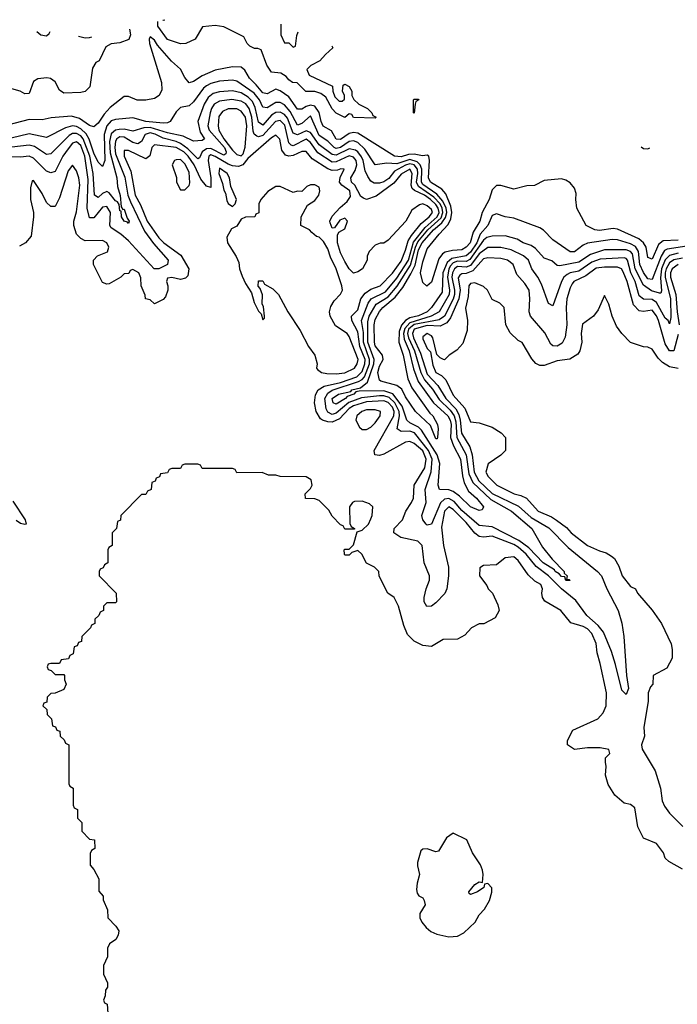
# Model space of a CAD drawing. Header units: inches. Extents: x 2671394 to 2765652, y 830470 to 955458.
# Tile 252 of 256: x 2696387 to 2699426, y 942870 to 947421. Entities that reach past the tile are written whole.
import ezdxf

# ---------------------------------------------------------------- set-up
doc = ezdxf.new("R2010")
doc.units = ezdxf.units.IN
doc.header["$MEASUREMENT"] = 0
doc.layers.add('C6994', color=7, linetype='Continuous')

msp = doc.modelspace()

# ---------------------------------------------------------------- linework, layer by layer
at = {"layer": 'C6994', "color": 2}
for points, elevation in [([(2697828.7, 947299.4), (2697834, 947290), (2697799.6, 947260.4), (2697774, 947230), (2697731.6, 947208.4), (2697714, 947190), (2697724.7, 947164.7), (2697832.7, 947112.7), (2697834, 947090), (2697843.6, 947063.6), (2697863.6, 947043.6), (2697876.4, 947043.6), (2697887.3, 947052.7), (2697888, 947070), (2697878, 947090), (2697882, 947118), (2697890, 947122), (2697910, 947112), (2697922, 947090), (2697922, 947070), (2697931.6, 947051.6), (2697954, 947030), (2697994, 947010), (2698014, 946990), (2698018, 946978), (2698034, 946970), (2698030, 946966), (2697930, 946968), (2697922, 946982), (2697910, 946986), (2697890, 946968), (2697850, 946988.7), (2697830, 947008), (2697802, 947062), (2697779, 947079), (2697750, 947089), (2697709.3, 947089.3), (2697668.9, 947128.9), (2697648, 947130), (2697630, 947142), (2697618, 947158), (2697593.6, 947173.6), (2697550, 947178), (2697529, 947210), (2697502, 947282), (2697488, 947288), (2697472, 947288), (2697450, 947298), (2697438, 947310), (2697422, 947342), (2697330, 947388), (2697290, 947394), (2697232, 947388), (2697198, 947330), (2697154, 947310), (2697130, 947309.2), (2697070, 947329.4), (2697025.1, 947390), (2697025.6, 947412.3)], 6), ([(2697048.3, 947418.3), (2697050, 947418), (2697056.7, 947420.6)], 6), ([(2697592.8, 947400.2), (2697594, 947350), (2697610, 947314)], 6), ([(2699430, 946401.8), (2699360.9, 946399.1), (2699338.2, 946381.8), (2699310, 946313.2), (2699290, 946322), (2699282, 946370), (2699269.7, 946390), (2699247.5, 946407.5), (2699150, 946452.4), (2699130, 946455.1), (2699066.1, 946446.1), (2699044, 946450), (2699005.2, 946470), (2698962, 946550), (2698956.2, 946590), (2698957.6, 946617.6), (2698950, 946642), (2698930, 946666), (2698910, 946679.5), (2698890, 946684.5), (2698810, 946677.2), (2698766, 946654), (2698730, 946652.7), (2698670, 946637), (2698610, 946654), (2698590, 946654.5), (2698570, 946634), (2698556.5, 946590), (2698524.6, 946530), (2698513.8, 946490), (2698481.8, 946438.2), (2698468.2, 946390), (2698450, 946369.7), (2698430, 946357.6), (2698386.2, 946353.8), (2698353.3, 946346.7), (2698340.7, 946339.3), (2698324.1, 946315.9), (2698290, 946208), (2698268.4, 946188.4), (2698250, 946206), (2698239.5, 946250), (2698250, 946301), (2698270, 946361), (2698324.7, 946430), (2698366.4, 946473.6), (2698379.5, 946500.5), (2698384.2, 946530), (2698379.4, 946559.4), (2698355.3, 946615.3), (2698337.5, 946637.5), (2698284.7, 946670), (2698276.3, 946690), (2698280.9, 946770), (2698277.2, 946790), (2698270, 946795.1), (2698248.1, 946791.9), (2698210, 946798.7), (2698183, 946797), (2698150, 946786.9), (2698119.3, 946790), (2697950, 946895.5), (2697930, 946898.9), (2697910, 946894.8), (2697870, 946866.6), (2697850, 946868.4), (2697827.5, 946907.5), (2697789.1, 946929.1), (2697779.8, 946950), (2697771.2, 946991.2), (2697750, 947020.8), (2697730, 947026.2), (2697710, 947019.8), (2697690, 947006.6), (2697670, 947007.8), (2697630, 947064), (2697590, 947091.1), (2697570, 947098.9), (2697530, 947078), (2697510, 947082.6), (2697479.9, 947119.9), (2697448, 947150), (2697427.1, 947187.1), (2697410, 947201.6), (2697370, 947202.4), (2697290, 947186.6), (2697230, 947161.3), (2697190, 947134.5), (2697170, 947129.5), (2697150, 947153.2), (2697130, 947192.3), (2697088.5, 947228.5), (2697023.3, 947303.3), (2697010, 947326.6), (2696990, 947341.2), (2696984.9, 947330), (2696986.5, 947310), (2697041.7, 947130), (2697043.1, 947096.9), (2697030.6, 947070), (2697010, 947056), (2696970, 947049.3), (2696930, 947049.3), (2696890, 947065.2), (2696870, 947065.2), (2696805.1, 947014.9), (2696776.7, 946983.3), (2696750, 946942), (2696730, 946925.1), (2696710, 946931.8), (2696663.5, 946963.5), (2696625.9, 946974.1), (2696532.3, 946967.7), (2696490, 946958.4), (2696430, 946959.6), (2696330, 946933.6)], 10), ([(2696893.8, 947377.1), (2696898.8, 947350), (2696891.3, 947328.7), (2696850, 947313.2), (2696810, 947309), (2696784.9, 947295.1), (2696754, 947230), (2696738, 947222), (2696723.6, 947196.4), (2696711, 947110), (2696690, 947088.7), (2696670, 947084), (2696590, 947081.2), (2696570, 947095.3), (2696550, 947134), (2696529.5, 947149.5), (2696511.8, 947151.8), (2696470, 947147.6), (2696450, 947134.5), (2696430, 947079), (2696410, 947078), (2696389.2, 947090), (2696350, 947101.7)], 6), ([(2696466.6, 947365.3), (2696484.7, 947350), (2696510, 947346), (2696523.1, 947356.9), (2696526.9, 947365.6)], 6), ([(2696658.5, 947343.9), (2696690, 947336), (2696710, 947338), (2696719.4, 947342)], 6), ([(2697610, 947314), (2697630, 947314), (2697650, 947294), (2697662, 947298), (2697667.3, 947347.3), (2697673.3, 947364.3)], 6), ([(2699510, 946380.7), (2699379.4, 946360.6), (2699366.8, 946353.2), (2699351.5, 946328.5), (2699310, 946219.6), (2699290, 946222.6), (2699270, 946251.6), (2699253.3, 946290), (2699245.8, 946350), (2699232.7, 946372.7), (2699210, 946385.5), (2699150, 946403.5), (2699125.4, 946405.4), (2699010, 946388), (2698990, 946378.7), (2698950, 946347.8), (2698930, 946347.6), (2698850, 946402.7), (2698807.3, 946447.3), (2698790, 946458), (2698670, 946503.7), (2698629.6, 946509.6), (2698590, 946522.7), (2698570, 946516), (2698550.4, 946470), (2698515.2, 946430), (2698498.7, 946390), (2698470, 946346.8), (2698450, 946329.2), (2698383, 946317), (2698361.5, 946298.5), (2698342.8, 946250), (2698339, 946161.1), (2698290.2, 946090), (2698270, 946069.9), (2698230, 946052.2), (2698190, 946042.2), (2698169.5, 946030.5), (2698151.7, 946008.3), (2698141, 945979), (2698138.8, 945930), (2698159.1, 945870), (2698180.5, 945760.5), (2698199, 945719), (2698282.3, 945602.3), (2698296.3, 945590), (2698317.3, 945550), (2698320.7, 945530), (2698318, 945490), (2698316, 945484), (2698310, 945484), (2698285.6, 945545.6), (2698215.1, 945610), (2698170, 945677.2), (2698153.4, 945713.4), (2698129.8, 945729.7), (2698055.3, 945750), (2698050, 945755.3), (2698041.6, 945790), (2698050, 945818.8), (2698066, 945850), (2698062.9, 945870), (2698030, 945913.2), (2698025.8, 945930), (2698024.6, 946010), (2698030, 946035.5), (2698050, 946071.7), (2698065.1, 946090), (2698122, 946138), (2698156.6, 946183.4), (2698194, 946246), (2698214, 946286), (2698230, 946357), (2698246.4, 946390), (2698299.1, 946450), (2698338, 946482), (2698354, 946506), (2698359.9, 946530), (2698357.5, 946550), (2698342.6, 946582.6), (2698314.9, 946614.9), (2698250, 946658.4), (2698243.2, 946670), (2698245.8, 946730), (2698237, 946750), (2698223.2, 946763.2), (2698190, 946774.4), (2698130, 946754.5), (2698083.2, 946756.8), (2698030, 946749.6), (2697982.3, 946822.3), (2697950, 946853.1), (2697930, 946860.3), (2697910, 946857.7), (2697870, 946830.6), (2697850, 946826), (2697839.6, 946830), (2697810, 946858.5), (2697770, 946886), (2697730, 946975.6), (2697690, 946940.5), (2697670, 946933.3), (2697636.7, 946996.6), (2697610, 947027.2), (2697590, 947037.7), (2697570, 947037.7), (2697530, 947012.8), (2697510, 947017), (2697494.6, 947050), (2697470, 947080.3), (2697390, 947135.8), (2697370, 947140.4), (2697310, 947136.4), (2697270, 947126), (2697250, 947115.4), (2697236.4, 947103.6), (2697190, 947040.9), (2697170, 947022.7), (2697130, 947015.3), (2697110, 946995.3), (2697082.8, 946950), (2697070, 946943.6), (2697050, 946941.7), (2696969.9, 946949.9), (2696910, 946966.3), (2696830, 946959.7), (2696810, 946952.8), (2696789.4, 946930.6), (2696776.8, 946890), (2696779.6, 946770), (2696770, 946742), (2696750, 946762), (2696730, 946804.2), (2696708, 946868), (2696693.7, 946893.7), (2696670, 946916.8), (2696650, 946927.4), (2696630, 946930.8), (2696598.7, 946921.3), (2696510, 946876.2), (2696430, 946892.4), (2696347.3, 946872.7)], 14), ([(2699430, 946341.5), (2699389.1, 946330.9), (2699369.3, 946310.7), (2699352.7, 946270), (2699348.2, 946228.2), (2699353.1, 946166.9), (2699350, 946157.2), (2699343.5, 946156.5), (2699307.1, 946167.1), (2699270, 946193.5), (2699231.3, 946270), (2699218, 946338), (2699209.9, 946349.9), (2699190, 946357.7), (2699090, 946356.8), (2699024.8, 946335.2), (2698970, 946299.8), (2698882.4, 946282.4), (2698870, 946285.2), (2698845.6, 946305.6), (2698810, 946318), (2698770, 946362.9), (2698750, 946377.6), (2698714, 946390), (2698685.7, 946405.7), (2698630, 946421.3), (2698570, 946420.4), (2698545.4, 946414.6), (2698530, 946401.7), (2698467.4, 946312.6), (2698450, 946303.2), (2698410, 946303.9), (2698390, 946296.7), (2698377.2, 946282.8), (2698370, 946269.6), (2698363.3, 946230), (2698372.5, 946170), (2698370.8, 946150), (2698324.6, 946070), (2698288.8, 946050), (2698190, 946020.4), (2698166.4, 945993.6), (2698160.8, 945970), (2698163.6, 945943.6), (2698186.6, 945890), (2698206.9, 945806.9), (2698228.3, 945748.3), (2698299.7, 945650), (2698366, 945590), (2698376.1, 945570), (2698380.2, 945550), (2698378.3, 945490), (2698391.3, 945451.3), (2698424.2, 945390), (2698432.5, 945312.5), (2698440.6, 945280.6), (2698461.2, 945241.2), (2698498, 945210), (2698530.7, 945170), (2698524.7, 945155.3), (2698510, 945153.2), (2698469.5, 945170), (2698419.3, 945219.3), (2698390, 945240.5), (2698370, 945247.2), (2698326, 945250), (2698320.5, 945270), (2698327.8, 945370), (2698316.5, 945410), (2698243.4, 945523.4), (2698230, 945537.6), (2698190, 945557.2), (2698176.4, 945570), (2698154.6, 945634.6), (2698111, 945691), (2698070, 945704.7), (2697956.2, 945703.8), (2697939.8, 945700.2), (2697930.6, 945690), (2697900.7, 945679.3), (2697893.1, 945670), (2697850, 945643.1), (2697835.1, 945650), (2697831.5, 945670), (2697859.5, 945690), (2697917, 945703), (2697921.2, 945710), (2697961.3, 945718.7), (2697993.9, 945746.1), (2698023.1, 945830), (2698025.4, 945850), (2697995.3, 945930), (2697995.7, 946024.3), (2698002.3, 946050), (2698034.7, 946105.3), (2698090, 946140.5), (2698130.7, 946189.3), (2698193.3, 946286.7), (2698215.7, 946370), (2698226.6, 946393.4), (2698273.4, 946450), (2698334.5, 946505.5), (2698342.6, 946530), (2698339.7, 946550), (2698330, 946569.8), (2698300.8, 946600.8), (2698229.8, 946650), (2698221, 946670), (2698227.1, 946710), (2698224.6, 946730), (2698210, 946749.1), (2698190, 946755.1), (2698170, 946748.7), (2698118.8, 946721.2), (2698093.2, 946686.8), (2698070, 946671), (2698050, 946664.7), (2698025.4, 946665.4), (2698010, 946675.1), (2697995.6, 946695.6), (2697982.5, 946722.5), (2697973.8, 946770), (2697966.6, 946786.6), (2697950, 946809.8), (2697938.1, 946818.1), (2697910, 946824.2), (2697850, 946795.2), (2697830, 946797.7), (2697770, 946841.8), (2697730, 946899.2), (2697710, 946907), (2697670, 946887.9), (2697650, 946896.9), (2697624.9, 946964.9), (2697610, 946983.1), (2697590, 946993.8), (2697570, 946991.9), (2697550, 946978.7), (2697510, 946933), (2697490, 946947.3), (2697475.5, 947015.5), (2697463, 947043), (2697443.1, 947063.1), (2697410, 947082.5), (2697370, 947092), (2697310, 947087.6), (2697280.8, 947079.2), (2697258.3, 947061.7), (2697239.7, 947030), (2697210.2, 946950), (2697220.4, 946900.4), (2697240.7, 946870), (2697230, 946862), (2697190, 946859.3), (2697142.8, 946882.8), (2697070, 946898.2), (2696990, 946922.5), (2696959.8, 946920.2), (2696910, 946905.1), (2696870, 946914.4), (2696846.2, 946913.8), (2696830, 946909.8), (2696810, 946892.8), (2696801.9, 946858.1), (2696805, 946805), (2696835.8, 946690), (2696838.4, 946650), (2696851.5, 946608.5), (2696856, 946556), (2696863.6, 946543.6), (2696870, 946544.7), (2696882.8, 946502.8), (2696892.7, 946490), (2696890, 946478), (2696885.6, 946485.6), (2696870, 946489.4), (2696857.2, 946510), (2696856.4, 946536.4), (2696850, 946538), (2696846, 946566), (2696839.1, 946579.1), (2696830, 946583.7), (2696799.7, 946619.7), (2696790, 946626.6), (2696770, 946617), (2696750, 946598.7), (2696732.3, 946610), (2696726.6, 946710), (2696710.5, 946790), (2696679.9, 946870), (2696670, 946883.5), (2696650, 946895.4), (2696630, 946894.4), (2696614.9, 946885.1), (2696530, 946800.7), (2696510, 946796.9), (2696455.2, 946835.2), (2696430, 946841), (2696350, 946831.7)], 18), ([(2699450, 946318.4), (2699410, 946310.6), (2699390, 946297.1), (2699374.4, 946270), (2699369.6, 946250), (2699370.1, 946230), (2699395, 946130), (2699395.2, 946044.8), (2699390, 946015.3), (2699383.7, 946030), (2699370, 946040.7), (2699330, 946113.1), (2699310, 946126.8), (2699270, 946128.4), (2699250, 946145.1), (2699230.6, 946210), (2699210.9, 946250.9), (2699195.5, 946310), (2699190, 946317.7), (2699180.6, 946320.6), (2699070, 946313.5), (2699030, 946299.4), (2698970, 946258.9), (2698930, 946250.8), (2698916.4, 946243.6), (2698900.9, 946230), (2698890.2, 946210), (2698850, 946098), (2698830, 946108.7), (2698797.7, 946197.7), (2698781.6, 946230), (2698753, 946270), (2698738.7, 946310), (2698715.1, 946330), (2698657.3, 946357.3), (2698610, 946367.4), (2698550, 946367.4), (2698510, 946338.6), (2698470, 946283.9), (2698450, 946277.4), (2698410, 946280.6), (2698395.5, 946270), (2698386.3, 946250), (2698384.3, 946230), (2698396.8, 946170), (2698396.6, 946150), (2698390.5, 946129.5), (2698350, 946051), (2698325.9, 946034.1), (2698210, 946011.6), (2698183.9, 945990), (2698179.6, 945970), (2698182.9, 945950), (2698210.7, 945890), (2698240.1, 945790), (2698256.7, 945756.7), (2698293.7, 945713.7), (2698325.7, 945665.7), (2698376, 945616), (2698394.7, 945590), (2698402.1, 945562.1), (2698406.1, 945490), (2698449.4, 945410), (2698462.2, 945322.2), (2698481.4, 945281.4), (2698563.3, 945203.4), (2698659.3, 945150), (2698752.7, 945070), (2698803.4, 944983.4), (2698847.9, 944927.9), (2698902.8, 944870), (2698903.5, 944863.5), (2698916, 944850), (2698914, 944834), (2698926, 944834), (2698930, 944828.7), (2698910, 944829.6), (2698905.2, 944845.2), (2698890, 944847.3), (2698879.7, 944859.7), (2698862, 944870), (2698858, 944878), (2698806, 944910), (2698739.7, 944979.7), (2698693.6, 945013.6), (2698570, 945076.5), (2698510, 945083.1), (2698430, 945151.9), (2698394.2, 945194.2), (2698370, 945207.3), (2698350, 945204.8), (2698332.1, 945187.9), (2698290, 945088.7), (2698270, 945085.2), (2698265.2, 945090), (2698249.6, 945109.6), (2698245.1, 945130), (2698264.7, 945190), (2698260.9, 945250), (2698288.5, 945331.5), (2698292.6, 945390), (2698276.1, 945430), (2698211, 945511), (2698190, 945518.5), (2698150, 945516.9), (2698131.6, 945530), (2698142, 945590), (2698140.7, 945610), (2698119.9, 945650), (2698094.7, 945674.7), (2698070, 945682.5), (2698050, 945683.1), (2697966.4, 945673.6), (2697908.4, 945651.6), (2697850, 945601.5), (2697830, 945595.5), (2697810, 945607.2), (2697802.6, 945622.6), (2697797.5, 945670), (2697810, 945695.2), (2697831.5, 945708.5), (2697952.1, 945747.9), (2697970, 945758.3), (2697979.6, 945770), (2698002.8, 945830), (2698003.9, 945850), (2697975.1, 945930), (2697975.3, 945975.3), (2697966.3, 946030), (2697997.1, 946110), (2698011.1, 946130), (2698077.6, 946162.4), (2698130, 946225.6), (2698183, 946310), (2698207, 946393), (2698259.9, 946460.1), (2698316.6, 946510), (2698324.7, 946530), (2698320.4, 946550), (2698310, 946567.1), (2698284.8, 946590), (2698257.4, 946610), (2698211, 946631), (2698200.2, 946640.2), (2698195.2, 946655.2), (2698200.8, 946710), (2698190, 946730.5), (2698150, 946706.9), (2698115.5, 946664.5), (2698034.3, 946605.7), (2697990, 946589.6), (2697975.1, 946595.1), (2697963.8, 946603.8), (2697935.7, 946655.7), (2697920.5, 946670), (2697917.7, 946690), (2697936.5, 946723.5), (2697944.6, 946750), (2697941.2, 946770), (2697930, 946785.7), (2697910, 946791.5), (2697850, 946764), (2697830, 946762.9), (2697765.2, 946805.2), (2697730, 946853.5), (2697710, 946868.7), (2697650, 946836.9), (2697641, 946841), (2697630.9, 946850.9), (2697612.7, 946932.7), (2697590, 946954.8), (2697569.5, 946950.5), (2697510, 946884.8), (2697490, 946879.7), (2697482.7, 946882.7), (2697470.8, 946890.8), (2697465.6, 946905.6), (2697459.6, 946970), (2697447.9, 947010), (2697431.6, 947031.6), (2697410, 947044.8), (2697367.5, 947052.5), (2697310, 947043.9), (2697286, 947030), (2697272.6, 947010), (2697266.2, 946990), (2697256.1, 946930), (2697262.4, 946910), (2697333.2, 946830), (2697341.2, 946810), (2697339, 946801), (2697330, 946794), (2697270, 946825.2), (2697250, 946824.2), (2697230.2, 946810), (2697217.2, 946782.8), (2697210, 946776.9), (2697163.8, 946823.8), (2697130, 946847.9), (2697110, 946858.1), (2697050, 946872.3), (2697012.3, 946892.3), (2696990, 946897.4), (2696966.7, 946890), (2696950, 946858.4), (2696933.1, 946846.9), (2696910, 946853.1), (2696870, 946878.4), (2696850, 946879.8), (2696836, 946870), (2696830, 946859.5), (2696825.9, 946830), (2696830, 946800.5), (2696872.6, 946692.6), (2696887.1, 946610), (2696899.1, 946579.1), (2696962.8, 946442.8), (2697005.8, 946385.8), (2697073.1, 946310), (2697070.4, 946290), (2697030, 946268.7), (2697007.8, 946270), (2696890, 946398.9), (2696854, 946430), (2696810, 946458.4), (2696803.1, 946470), (2696805.7, 946530), (2696790, 946558), (2696770, 946554.7), (2696730, 946504.5), (2696710, 946505.2), (2696698.4, 946550), (2696702.4, 946682.4), (2696687.3, 946790), (2696670, 946839.7), (2696650, 946856.4), (2696630, 946849.7), (2696610, 946824.2), (2696586.5, 946790), (2696550, 946719.5), (2696530, 946713.6), (2696510, 946721.3), (2696450, 946781.3), (2696430, 946789.7), (2696390, 946785.1), (2696350, 946787)], 22), ([(2699430, 945965.2), (2699410, 945889.6), (2699390, 945889.7), (2699370, 945922.9), (2699339.4, 946030), (2699330, 946051.6), (2699310, 946078.9), (2699270, 946072.6), (2699250, 946075.8), (2699223.5, 946103.5), (2699194, 946210), (2699175.1, 946255.1), (2699168.5, 946268.5), (2699150, 946277.7), (2699090, 946277.2), (2699050, 946271.7), (2699003.1, 946236.9), (2698948.2, 946210), (2698940.2, 946199.8), (2698930, 946181.2), (2698915.2, 946130), (2698911.4, 946090), (2698914.9, 946010), (2698907.2, 945952.8), (2698894, 945926), (2698870, 945912), (2698850, 945912.7), (2698841.7, 945921.7), (2698813.6, 945973.6), (2698747.3, 946050), (2698740.5, 946070), (2698744.8, 946130), (2698740.5, 946170), (2698721.4, 946201.4), (2698683.6, 946243.6), (2698667, 946290), (2698641.2, 946310), (2698610, 946317.7), (2698550, 946319.7), (2698530, 946315.3), (2698480.3, 946259.7), (2698450, 946247.9), (2698430, 946246), (2698420.5, 946239.5), (2698412.5, 946227.5), (2698421.7, 946170), (2698415.7, 946130), (2698377.4, 946042.6), (2698360.6, 946019.4), (2698330, 946003.8), (2698270, 946006.6), (2698210, 945989.7), (2698202.1, 945970), (2698206.9, 945950), (2698239.4, 945879.4), (2698270, 945782.3), (2698319.7, 945730), (2698355.4, 945670), (2698401.5, 945621.5), (2698416.1, 945596.1), (2698422.9, 945570), (2698428.1, 945510), (2698467.1, 945447.1), (2698477.8, 945410), (2698486.8, 945330), (2698507.8, 945290), (2698570, 945231.1), (2698692.6, 945172.6), (2698750, 945120.2), (2698831.6, 945071.6), (2698921.4, 944981.4), (2699057.3, 944870), (2699075.5, 944850), (2699100.4, 944790), (2699152.4, 944690), (2699170, 944632), (2699179.1, 944570), (2699190.5, 944390), (2699200.7, 944330), (2699190, 944302), (2699170, 944322), (2699140.5, 944440.5), (2699121.1, 944501.1), (2699084.4, 944590), (2699060.7, 944620.7), (2699007.3, 944667.3), (2698957.3, 944737.3), (2698889.8, 944789.8), (2698830.9, 944850.9), (2698773.7, 944893.7), (2698727, 944950), (2698690, 944983.2), (2698670, 944994.9), (2698570, 945033.7), (2698530, 945029.6), (2698510, 945032.8), (2698490, 945047.6), (2698450, 945097.6), (2698390, 945157.2), (2698370, 945169.7), (2698350, 945149.5), (2698335.3, 945075.3), (2698344.7, 944990), (2698368.9, 944890), (2698368.9, 944850), (2698360.3, 944790), (2698351.8, 944768.2), (2698310, 944725.1), (2698290, 944709.6), (2698268.5, 944708.5), (2698256.3, 944730), (2698256.4, 944750), (2698264.4, 944790), (2698280.5, 944830), (2698280.5, 944850), (2698255.6, 944910), (2698246, 944990), (2698226, 945010), (2698147.9, 945027.9), (2698115.1, 945050), (2698117, 945070), (2698156.2, 945110), (2698171.6, 945150), (2698198, 945190), (2698206, 945210), (2698209.4, 945270), (2698259.3, 945350), (2698264.6, 945390), (2698250, 945428.2), (2698210, 945462.6), (2698190, 945471.2), (2698170, 945467.6), (2698070, 945412.7), (2698050, 945406), (2698028, 945410), (2698025.2, 945430), (2698115.6, 945590), (2698116.5, 945610), (2698109.8, 945630), (2698090, 945651.2), (2698070, 945658.8), (2697990, 945654.7), (2697930, 945635.6), (2697910, 945623.1), (2697864, 945576), (2697830, 945561.4), (2697810, 945561.5), (2697786, 945570), (2697776.6, 945576.6), (2697756.2, 945610), (2697749.4, 945650.6), (2697753.4, 945686.6), (2697766, 945710), (2697793.6, 945726.4), (2697870, 945744.3), (2697944.7, 945770), (2697970, 945794.6), (2697982, 945830), (2697982.6, 945850), (2697959.1, 945910), (2697950, 945978), (2697922.4, 946030), (2697920.7, 946050), (2697950, 946080.5), (2697963.5, 946130), (2697982.5, 946157.5), (2698010, 946175.8), (2698051.8, 946190), (2698110, 946248.8), (2698150, 946305.3), (2698170, 946354.8), (2698181.6, 946398.4), (2698197, 946423), (2698241.5, 946478.5), (2698279.7, 946510), (2698294.2, 946530), (2698290, 946542.7), (2698270, 946559.6), (2698250, 946569.2), (2698234.8, 946565.2), (2698199.6, 946540.4), (2698171.3, 946490), (2698090, 946402), (2698070, 946388), (2698052.7, 946387.3), (2698030, 946378), (2698002, 946350), (2697992.7, 946327.3), (2697992, 946310), (2697971.3, 946270), (2697950, 946255.3), (2697930, 946249.2), (2697910, 946269.2), (2697890, 946302.7), (2697870, 946342.7), (2697855.4, 946390), (2697854.8, 946425.2), (2697860.9, 946439.1), (2697890, 946454.8), (2697900.9, 946490), (2697890, 946502.7), (2697866, 946494), (2697842, 946458), (2697830, 946457.2), (2697821.3, 946481.3), (2697820.5, 946490), (2697830, 946513), (2697867.2, 946552.8), (2697900.3, 946579.7), (2697916, 946604), (2697911.8, 946630), (2697875.4, 946655.4), (2697864.4, 946670), (2697868.3, 946691.7), (2697886, 946730), (2697871.5, 946731.5), (2697855.3, 946724.7), (2697830, 946723.5), (2697811.4, 946731.4), (2697738, 946778), (2697710, 946811.6), (2697690, 946811.1), (2697650, 946792.9), (2697630, 946789.7), (2697615.1, 946795.1), (2697597.6, 946817.6), (2697588.4, 946868.4), (2697570, 946887.6), (2697550, 946875.1), (2697441.4, 946778.6), (2697418, 946750), (2697398, 946742), (2697370, 946744.8), (2697350, 946753.2), (2697290, 946789), (2697270, 946795.7), (2697260.3, 946790), (2697257.5, 946770), (2697270.2, 946690), (2697270, 946645.2), (2697250, 946651.8), (2697223.8, 946683.8), (2697193, 946750), (2697164.7, 946790), (2697144.8, 946810), (2697110, 946829.8), (2697010, 946842.9), (2696997.1, 946830), (2696988.3, 946791.7), (2696970, 946778), (2696890, 946815.8), (2696870, 946816), (2696869.2, 946790), (2696899.8, 946719.8), (2696920.7, 946610), (2696944.9, 946564.9), (2696975.2, 946490), (2697030, 946412.4), (2697052.7, 946390), (2697132, 946332), (2697167.7, 946270), (2697163.5, 946236.5), (2697153.7, 946226.3), (2697130, 946219.3), (2697090, 946228.7), (2697070, 946226), (2697064.7, 946210), (2697071.1, 946191.1), (2697071.3, 946170), (2697059.8, 946140.2), (2697050, 946128), (2697010, 946108), (2696990, 946126), (2696968, 946130), (2696967.3, 946147.3), (2696948, 946190), (2696947.3, 946227.3), (2696938, 946250), (2696910, 946266), (2696898, 946262), (2696891.6, 946248.4), (2696870, 946246), (2696854, 946230), (2696799.6, 946200.4), (2696790, 946198), (2696770, 946206), (2696728, 946290), (2696728, 946310), (2696746, 946330), (2696792.9, 946347.1), (2696799.3, 946370), (2696789, 946390), (2696770, 946400.9), (2696690, 946399), (2696670, 946408.7), (2696649.6, 946429.6), (2696637, 946470), (2696637, 946490), (2696650, 946532), (2696664.8, 946655.2), (2696660.7, 946690), (2696650, 946722), (2696630, 946748.7), (2696610, 946722), (2696570, 946598), (2696550, 946558), (2696530, 946558), (2696510, 946575.3), (2696490, 946618), (2696450, 946678), (2696444.7, 946675.3), (2696436.9, 946643.1), (2696437.3, 946590), (2696450.8, 946530), (2696450.8, 946510), (2696439.6, 946420.4), (2696414, 946390), (2696385.4, 946374.6)], 26), ([(2699258.4, 946832.6), (2699270, 946824.7), (2699290, 946823.6), (2699298.5, 946827.8)], 10), ([(2699430, 946289), (2699402.3, 946270), (2699394.2, 946250), (2699394.6, 946230), (2699419.4, 946150), (2699424.6, 946070), (2699434.4, 946010)], 26), ([(2699430, 945809.2), (2699390, 945817), (2699356.6, 945836.6), (2699337, 945857), (2699310, 945898), (2699290, 945908), (2699268.9, 945908.9), (2699210, 945928.7), (2699169, 945970), (2699144.1, 946004.1), (2699124, 946050), (2699110, 946106), (2699090, 946146), (2699059.8, 946080.2), (2699038, 946050), (2698987.1, 946012.9), (2698980.7, 945970), (2698984, 945930), (2698974.8, 945890), (2698965.8, 945874.2), (2698928.4, 945851.6), (2698870, 945843.7), (2698810, 945822.7), (2698790, 945822.7), (2698772.3, 945832.3), (2698752.9, 945852.9), (2698708.4, 945928.4), (2698690, 945938), (2698652.9, 945972.9), (2698633.2, 946010), (2698626, 946090), (2698606, 946110), (2698570, 946128), (2698548, 946170), (2698530, 946188), (2698490, 946204), (2698470, 946201.2), (2698463, 946190), (2698459.3, 946140.7), (2698447.5, 946087.5), (2698456, 946030), (2698455.3, 945984.7), (2698435.3, 945924.7), (2698406.4, 945893.6), (2698372, 945870), (2698350, 945848.7), (2698346, 945850), (2698330, 945858), (2698314, 945874), (2698296, 945950), (2698290, 945959), (2698270, 945971.1), (2698250, 945955.3), (2698250, 945946), (2698270, 945901), (2698285.2, 945885.2), (2698295.3, 945824.7), (2698310, 945790.8), (2698336.7, 945776.7), (2698356.7, 945756.7), (2698390, 945685.5), (2698444.6, 945624.6), (2698470, 945562), (2698510, 945558), (2698570, 945538), (2698611.1, 945511.1), (2698632, 945490), (2698632, 945430), (2698610, 945408), (2698551.6, 945368.4), (2698541, 945330), (2698551.3, 945310), (2698591.3, 945270), (2698672, 945230), (2698702.5, 945222.5), (2698728.7, 945208.7), (2698782.8, 945150), (2698843.7, 945123.7), (2698867.6, 945107.6), (2698913.8, 945073.8), (2698934.8, 945050), (2699010, 944990.8), (2699066.2, 944966.2), (2699097.5, 944957.5), (2699122, 944942), (2699134.8, 944930), (2699155.9, 944895.9), (2699171.1, 944851.1), (2699210, 944802), (2699232, 944790), (2699242, 944770), (2699310, 944692), (2699352, 944630), (2699396.9, 944536.9), (2699402, 944510), (2699402, 944470), (2699376.9, 944423.1), (2699314, 944390), (2699312, 944350), (2699302, 944338), (2699291.3, 944310), (2699291.6, 944271.6), (2699270.8, 944150), (2699274.8, 944110), (2699261, 944070), (2699262.8, 944050), (2699323.8, 943950), (2699348, 943870), (2699356, 943810), (2699366.4, 943786.4), (2699390, 943754), (2699451.6, 943691.6)], 30), ([(2699450, 943495.3), (2699386, 943530), (2699370, 943546), (2699362, 943570), (2699330, 943614), (2699270, 943638), (2699244, 943690), (2699230, 943778), (2699210, 943794), (2699180.2, 943800.2), (2699136.4, 943836.4), (2699105.6, 943885.6), (2699094, 943930), (2699097.2, 943970), (2699093.2, 943990), (2699094, 944010), (2699114, 944030), (2699108.7, 944048.7), (2699070, 944056), (2699010, 944056), (2698950, 944048.7), (2698918, 944070), (2698918, 944090), (2698943.1, 944136.9), (2699058, 944190), (2699083.1, 944216.9), (2699097.2, 944250), (2699099, 944310), (2699070, 944446), (2699054.8, 944494.8), (2699050, 944538), (2699030, 944584), (2699010, 944605.2), (2698990, 944616), (2698934, 944634), (2698888, 944690), (2698813.6, 944733.6), (2698802, 944750), (2698799, 944770), (2698802, 944790), (2698795.3, 944810), (2698766.6, 944826.6), (2698735.9, 944855.9), (2698690, 944922), (2698670, 944939), (2698630, 944934), (2698590, 944902), (2698530, 944898), (2698512.7, 944887.3), (2698512, 944850), (2698545.4, 944805.4), (2698552, 944790), (2698572, 944770), (2698596.9, 944716.9), (2698602, 944690), (2698583.6, 944656.4), (2698531.6, 944628.4), (2698510, 944628), (2698474, 944610), (2698443.6, 944576.4), (2698410, 944558), (2698343.6, 944556.4), (2698290, 944524), (2698249.3, 944529.3), (2698209.1, 944549.1), (2698179, 944579), (2698161.2, 944621.2), (2698138, 944710), (2698118, 944750), (2698088, 944770), (2698048.4, 944848.4), (2698046, 944870), (2698026, 944890), (2697988.9, 944908.9), (2697968, 944950), (2697950, 944968), (2697922, 944958), (2697910, 944946), (2697890, 944946), (2697888, 944950), (2697886, 944970), (2697890, 944974), (2697910, 944974), (2697930, 944994), (2697946, 945054), (2697970, 945062), (2697998, 945090), (2698010, 945114), (2698015.3, 945130), (2698018, 945170), (2698003.1, 945183.1), (2697970, 945195.3), (2697934.6, 945194.6), (2697924.7, 945190), (2697911.1, 945168.9), (2697912.7, 945092.7), (2697918, 945078), (2697934, 945070), (2697934, 945066), (2697890, 945066), (2697882, 945082), (2697870, 945086), (2697830, 945126), (2697814.6, 945154.6), (2697770, 945198), (2697750, 945206), (2697707.3, 945207.3), (2697706, 945230), (2697730, 945254), (2697738, 945270), (2697733.6, 945293.6), (2697710, 945308), (2697590, 945309), (2697570, 945315.3), (2697536.4, 945316.4), (2697507.3, 945327.3), (2697390, 945326), (2697382, 945342), (2697370, 945346), (2697230, 945346), (2697222, 945362), (2697210, 945366), (2697150, 945366), (2697138, 945362), (2697130, 945346), (2697090, 945346), (2697078, 945342), (2697070, 945326), (2697038, 945322), (2697032.7, 945307.3), (2697018, 945302), (2697012.7, 945287.3), (2696998, 945282), (2696994, 945250), (2696978, 945242), (2696970, 945226), (2696950, 945226), (2696854, 945130), (2696852.7, 945107.3), (2696838, 945102), (2696834, 945070), (2696814, 945050), (2696814, 944990), (2696798, 944982), (2696794, 944970), (2696794, 944910), (2696778, 944902), (2696772.7, 944887.3), (2696758, 944882), (2696754, 944870), (2696754, 944850), (2696832, 944770), (2696834, 944730), (2696830, 944726), (2696790, 944726), (2696774, 944710), (2696774, 944690), (2696758, 944682), (2696752.7, 944667.3), (2696734, 944650), (2696734, 944630), (2696718, 944622), (2696714, 944610), (2696674, 944570), (2696672.7, 944547.3), (2696658, 944542), (2696652.7, 944527.3), (2696638, 944522), (2696634, 944490), (2696618, 944482), (2696612.7, 944467.3), (2696578, 944462), (2696570, 944446), (2696530, 944446), (2696518, 944442), (2696514, 944430), (2696518, 944418), (2696532.7, 944412.7), (2696550, 944394), (2696590, 944394), (2696594, 944390), (2696594, 944370), (2696602, 944350), (2696590, 944326), (2696550, 944308), (2696530, 944306), (2696514, 944290), (2696512.7, 944267.3), (2696498, 944262), (2696494, 944250), (2696512.7, 944232.7), (2696514, 944210), (2696534, 944190), (2696538, 944158), (2696552.7, 944152.7), (2696558, 944138), (2696572.7, 944132.7), (2696574, 944110), (2696592.7, 944092.7), (2696598, 944078), (2696614, 944070), (2696614, 943890), (2696618, 943878), (2696634, 943870), (2696634, 943790), (2696638, 943778), (2696654, 943770), (2696654, 943730), (2696674, 943710), (2696674, 943670), (2696710, 943634), (2696732, 943630), (2696734, 943590), (2696718, 943582), (2696712.7, 943567.3), (2696712.7, 943512.7), (2696730, 943494), (2696752, 943450), (2696752.7, 943392.7), (2696772, 943370), (2696772.7, 943352.7), (2696792.7, 943307.3), (2696794, 943270), (2696831.1, 943231.1), (2696844.7, 943210), (2696842, 943190), (2696831.3, 943170), (2696802, 943150), (2696792, 943130), (2696792, 943090), (2696774, 943050), (2696774, 943010), (2696792, 942970), (2696792, 942950), (2696783.6, 942936.4), (2696782, 942910), (2696774, 942890), (2696778, 942878), (2696791.6, 942871.6), (2696794, 942830)], 30), ([(2696355.5, 945195.5), (2696412.4, 945110), (2696416, 945090), (2696410, 945087), (2696390, 945092.3), (2696370, 945105.6)], 26)]:
    msp.add_lwpolyline(points, dxfattribs=dict(at, elevation=elevation))
for points, elevation in [([(2698210, 946988.7), (2698206, 946990), (2698206, 947050), (2698210, 947054), (2698230, 947054), (2698232, 947050), (2698218, 947042), (2698214, 947030)], 6), ([(2697390, 947008.3), (2697350, 947008.3), (2697323.8, 946996.2), (2697306.6, 946973.4), (2697303.2, 946930), (2697307.1, 946910), (2697330.2, 946870), (2697370, 946818), (2697390, 946797), (2697410, 946791), (2697419.5, 946800.5), (2697428.3, 946831.7), (2697436, 946930), (2697430.6, 946970), (2697410, 946998.3)], 26), ([(2697130, 946774.5), (2697110, 946773.2), (2697102, 946770), (2697092, 946750), (2697111.1, 946691.1), (2697112, 946670), (2697130, 946634), (2697150, 946634), (2697170, 946654), (2697173.6, 946666.4), (2697170, 946715.3), (2697150, 946755.1), (2697135.1, 946770)], 30), ([(2697310, 946734), (2697306.5, 946710), (2697324.1, 946664.1), (2697330, 946632), (2697338.5, 946618.5), (2697344.7, 946584.7), (2697350, 946571.3), (2697370, 946558), (2697382, 946570), (2697388.7, 946590), (2697362, 946650), (2697356, 946690), (2697345.2, 946710)], 30), ([(2697750, 946658), (2697730, 946658), (2697714, 946650), (2697690, 946626), (2697670, 946628), (2697650, 946622), (2697590, 946649), (2697570, 946649), (2697533.2, 946626.8), (2697501, 946590), (2697491.3, 946570), (2697491.6, 946528.4), (2697478, 946522), (2697474, 946510), (2697430, 946508), (2697410, 946498), (2697390, 946466), (2697365.4, 946454.6), (2697344.7, 946415.3), (2697346.8, 946390), (2697386.8, 946326.8), (2697398.8, 946298.8), (2697402.8, 946270), (2697415.3, 946235.3), (2697430, 946202), (2697458, 946158), (2697470, 946114), (2697490, 946074), (2697502, 946062), (2697510, 946034), (2697518, 946042), (2697518, 946050), (2697513.6, 946093.6), (2697508, 946108), (2697508.4, 946148.4), (2697498, 946178), (2697488.9, 946188.9), (2697490, 946214), (2697510, 946214), (2697518, 946198), (2697556.9, 946176.9), (2697582, 946150), (2697626, 946070), (2697683.5, 945983.5), (2697721, 945910), (2697750.9, 945870.9), (2697761, 945830), (2697758, 945810), (2697763.5, 945803.5), (2697782, 945790), (2697805.8, 945785.8), (2697850, 945784.4), (2697890, 945789), (2697934, 945810), (2697947, 945830), (2697950.8, 945850), (2697910, 945957.2), (2697899.3, 945970), (2697845.8, 946005.8), (2697820.9, 946050), (2697818, 946070), (2697824.5, 946095.5), (2697839.3, 946120.7), (2697870, 946152), (2697879, 946170), (2697876, 946190), (2697850, 946268.7), (2697823.3, 946323.3), (2697810, 946362), (2697790, 946395.3), (2697770, 946415.3), (2697758, 946418), (2697736.4, 946436.4), (2697726, 946450), (2697686, 946470), (2697688, 946510), (2697716.4, 946563.6), (2697750, 946584.7), (2697768.7, 946610), (2697773.2, 946630), (2697770, 946646)], 30), ([(2698030, 945616.9), (2697990, 945616.9), (2697967.3, 945610), (2697944.9, 945590), (2697940.7, 945570), (2697957.3, 945537.3), (2697970, 945526), (2697990, 945526.8), (2698010, 945537.3), (2698030, 945557.3), (2698052.7, 945590), (2698054, 945610)], 30), ([(2698390, 943662), (2698359.6, 943640.4), (2698322, 943578), (2698310, 943575.3), (2698270, 943588.7), (2698250, 943588), (2698241, 943579), (2698225.4, 943525.4), (2698224.7, 943510), (2698234.8, 943470), (2698222.8, 943430), (2698221, 943401), (2698223.6, 943383.6), (2698231.3, 943371.3), (2698250, 943362), (2698256, 943350), (2698261, 943330), (2698236, 943290), (2698236, 943270), (2698244.7, 943250), (2698265.2, 943225.2), (2698287.3, 943207.3), (2698314.6, 943194.6), (2698370, 943183), (2698410, 943185.5), (2698438.9, 943201.1), (2698492.3, 943250), (2698510, 943284.7), (2698534, 943310), (2698557.2, 943350), (2698568.4, 943388.4), (2698568.4, 943408.4), (2698550, 943428), (2698534, 943426), (2698532, 943410), (2698502, 943390), (2698470, 943378), (2698463.1, 943383.1), (2698462, 943390), (2698490, 943424.7), (2698510, 943436), (2698526, 943434), (2698529.2, 943470), (2698526, 943490), (2698515.6, 943515.6), (2698479.5, 943570), (2698452.7, 943630)], 34)]:
    msp.add_lwpolyline(points, close=True, dxfattribs=dict(at, elevation=elevation))

doc.saveas('drawing.dxf')
